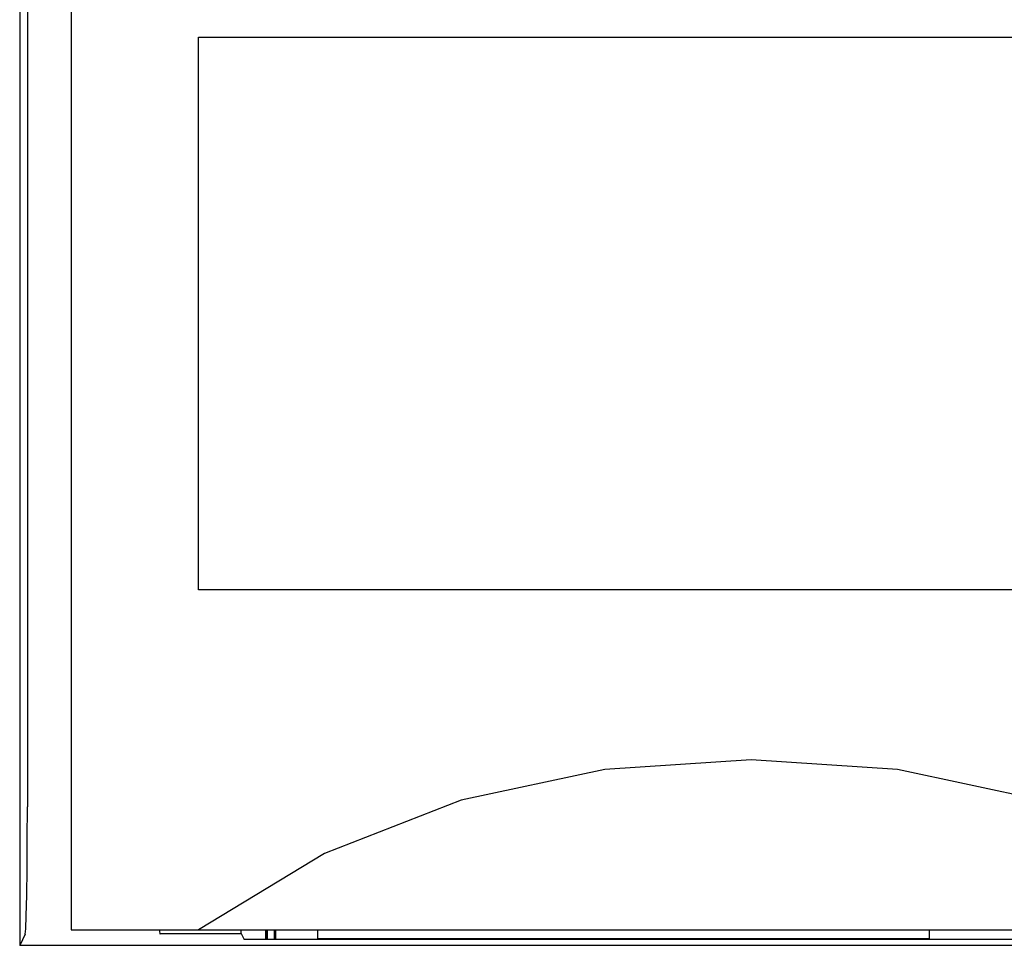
# Model space of a CAD drawing. Extents: x 0 to 840, y 0 to 594.
# Tile 10 of 24: x 439 to 451, y 419 to 430. Entities that reach past the tile are written whole.
import ezdxf

# ---------------------------------------------------------------- set-up
doc = ezdxf.new("R2010")
doc.units = 0
doc.header["$LTSCALE"] = 46.2
doc.layers.add('ALL_CURVE', color=7, linetype='CONTINUOUS')
doc.layers.add('ALL_FEATURES', color=7, linetype='CONTINUOUS')

msp = doc.modelspace()

# ---------------------------------------------------------------- linework, layer by layer
at = {"layer": 'ALL_CURVE', "color": 4, "linetype": 'CONTINUOUS'}
for p, q in [((441.5, 423.5), (441.5, 430)), ((441.5, 430), (459.5, 430)), ((459.5, 423.5), (441.5, 423.5))]:
    msp.add_line(p, q, dxfattribs=at)
at = {"layer": 'ALL_FEATURES', "color": 7, "linetype": 'CONTINUOUS'}
for p, q in [((439.395, 440), (439.395, 419.318)), ((440, 439), (440, 419.5)), ((439.486, 434.972), (439.486, 420.949)), ((439.461, 419.449), (439.395, 419.318)), ((440, 419.5), (480, 419.5)), ((441.04, 419.5), (441.042, 419.479)), ((441.042, 419.5), (441.042, 419.479)), ((441.042, 419.479), (441.046, 419.459)), ((441.042, 419.458), (442, 419.458)), ((441.046, 419.459), (441.051, 419.449)), ((442, 419.458), (442, 419.5)), ((442, 419.458), (442.035, 419.388)), ((442.9, 419.5), (442.9, 419.4)), ((442.9, 419.4), (450.1, 419.4)), ((450.1, 419.4), (450.1, 419.5)), ((475, 419.318), (439.395, 419.318)), ((468.977, 419.388), (442.035, 419.388))]:
    msp.add_line(p, q, dxfattribs=at)
for points in [[(454.5, 419.5), (453.019, 420.399), (451.411, 421.027), (449.724, 421.387), (448.002, 421.5), (446.279, 421.387), (444.591, 421.027), (442.981, 420.399), (441.5, 419.5)], [(439.461, 419.449), (439.467, 419.512), (439.473, 419.667), (439.479, 419.907), (439.483, 420.214), (439.485, 420.569), (439.486, 420.949)]]:
    msp.add_lwpolyline(points, dxfattribs=at)
at = {"layer": 'ALL_FEATURES', "color": 6, "linetype": 'CONTINUOUS', "const_width": 0.0336}
for points in [[(442.3, 419.5), (442.3, 419.388)], [(442.4, 419.5), (442.4, 419.388)]]:
    msp.add_lwpolyline(points, dxfattribs=at)

doc.saveas('drawing.dxf')
